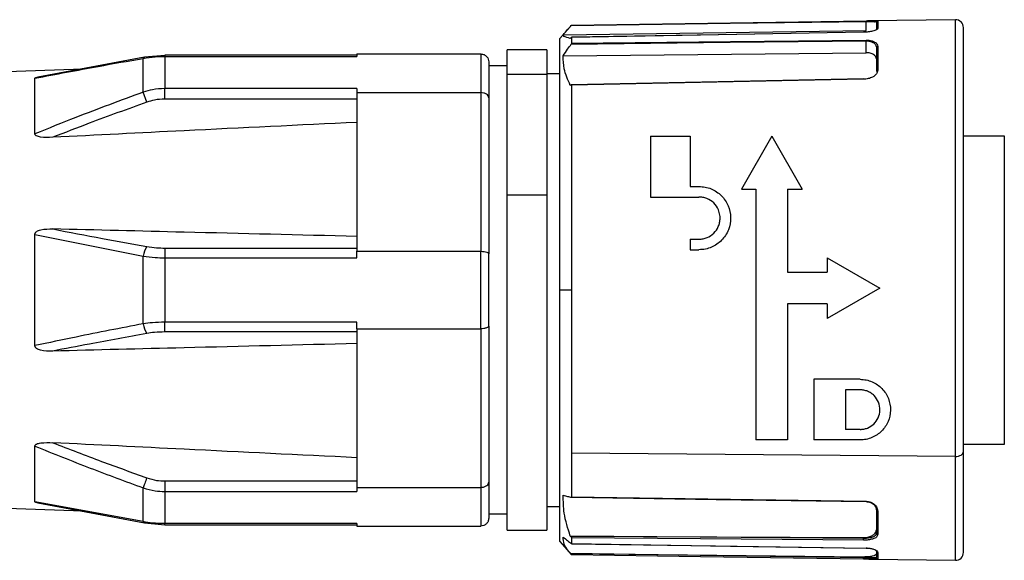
# Model space of a CAD drawing. Header units: millimetres. Extents: x -678 to 2621, y 426 to 914.
# Tile 26 of 26: x 2584 to 2621, y 648 to 668. Entities that reach past the tile are written whole.
import ezdxf

# ---------------------------------------------------------------- set-up
doc = ezdxf.new("R2010")
doc.units = ezdxf.units.MM

# ---------------------------------------------------------------- blocks, each defined once
blk = doc.blocks.new('Drawing View6')
at = {"color": 7, "linetype": 'Continuous', "lineweight": 25}
for p, q in [((44.09, 5.979), (43.7, 5.534)), ((55.306, 5.829), (55.306, 6.18)), ((58.696, 6.243), (55.366, 6.197)), ((55.686, 6.143), (55.7, 6.133)), ((55.7, 6.133), (55.7, 5.871)), ((55.749, 6.183), (55.749, 5.92)), ((58.696, -10.31), (58.696, 6.243)), ((43.825, 5.672), (55.306, 5.829)), ((59, -10.126), (59, 5.943)), ((43.7, -4.003), (43.7, 5.534)), ((44.095, 5.536), (44.098, 5.54)), ((44.144, 5.575), (44.144, 5.35)), ((55.306, 4.992), (55.306, 5.441)), ((28.717, 4.892), (27.948, 4.825)), ((36, 4.893), (28.717, 4.893)), ((28.717, 4.893), (28.717, 4.854)), ((28.717, 4.854), (36, 4.854)), ((28.717, 4.854), (28.717, 3.634)), ((36, 4.947), (36, 4.854)), ((36, 4.947), (40.7, 4.947)), ((40.7, 4.947), (40.7, 3.48)), ((43.2, 5.097), (41.7, 5.097)), ((41.7, 4.171), (41.7, 5.097)), ((43.2, 5.097), (43.2, 4.171)), ((43.825, 4.873), (55.306, 4.992)), ((55.686, 5.222), (55.7, 5.177)), ((55.7, 5.177), (55.7, 4.282)), ((55.749, 5.222), (55.749, 4.323)), ((27.953, 4.826), (23.903, 4.064)), ((27.899, 3.497), (27.899, 4.778)), ((41, 4.647), (41, 3.281)), ((41.7, 4.497), (41, 4.497)), ((18.5, 4.136), (25.606, 4.384)), ((43.2, 4.171), (41.7, 4.171)), ((41.7, -0.403), (41.7, 4.171)), ((43.7, 4.197), (43.2, 4.197)), ((43.2, 4.171), (43.2, -0.403)), ((23.796, 1.916), (23.796, 4.026)), ((44.095, 3.754), (44.098, 3.757)), ((44.144, 3.766), (44.144, -4.003)), ((28.035, 3.117), (27.899, 3.497)), ((36, 3.634), (28.717, 3.634)), ((28.717, 3.236), (28.717, 3.634)), ((36, 3.634), (36, 3.48)), ((36, 3.48), (40.7, 3.48)), ((36, 3.48), (36, -2.535)), ((40.7, 3.48), (40.7, -2.535)), ((36, 3.236), (28.717, 3.236)), ((41, 3.281), (41, -2.636)), ((47.133, 1.823), (47.133, -0.477)), ((47.133, 1.823), (48.633, 1.823)), ((48.633, 1.823), (48.633, -0.077)), ((51.733, 1.823), (50.583, -0.177)), ((51.733, 1.823), (52.883, -0.177)), ((59, 1.847), (60.55, 1.847)), ((60.55, 1.847), (60.55, -9.853)), ((48.633, -0.077), (48.973, -0.077)), ((50.583, -0.177), (51.133, -0.177)), ((51.133, -0.177), (51.133, -9.687)), ((52.333, -0.177), (52.883, -0.177)), ((52.333, -0.177), (52.333, -3.327)), ((41.7, -13.103), (41.7, -0.403)), ((43.2, -0.403), (41.7, -0.403)), ((43.2, -0.403), (43.2, -13.103)), ((47.133, -0.477), (48.973, -0.477)), ((23.796, -1.893), (27.899, -2.721)), ((23.796, -6.112), (23.796, -1.893)), ((48.633, -2.077), (48.633, -2.477)), ((48.633, -2.077), (48.973, -2.077)), ((28.717, -2.413), (28.717, -2.782)), ((28.717, -2.413), (36, -2.413)), ((36, -2.782), (36, -2.535)), ((36, -2.535), (40.7, -2.535)), ((40.7, -5.47), (40.7, -2.535)), ((48.633, -2.477), (48.973, -2.477)), ((27.899, -5.284), (27.899, -2.721)), ((28.717, -2.782), (36, -2.782)), ((28.717, -2.782), (28.717, -5.223)), ((41, -5.369), (41, -2.636)), ((53.833, -2.777), (53.833, -3.327)), ((53.833, -2.777), (55.833, -3.927)), ((52.333, -3.327), (53.833, -3.327)), ((44.144, -4.003), (43.7, -4.003)), ((43.7, -13.539), (43.7, -4.003)), ((44.144, -4.003), (44.144, -10.185)), ((55.833, -3.927), (53.833, -5.077)), ((53.833, -4.527), (52.333, -4.527)), ((52.333, -4.527), (52.333, -9.687)), ((53.833, -4.527), (53.833, -5.077)), ((36, -5.223), (28.717, -5.223)), ((28.717, -5.592), (28.717, -5.223)), ((36, -5.47), (36, -5.223)), ((36, -5.592), (28.717, -5.592)), ((36, -5.47), (40.7, -5.47)), ((36, -5.47), (36, -11.485)), ((40.7, -5.47), (40.7, -11.485)), ((41, -5.369), (41, -11.286)), ((53.333, -7.387), (53.333, -9.687)), ((55.083, -7.387), (53.333, -7.387)), ((54.533, -7.787), (54.533, -9.287)), ((55.083, -7.787), (54.533, -7.787)), ((55.083, -9.287), (54.533, -9.287)), ((52.333, -9.687), (51.133, -9.687)), ((55.083, -9.687), (53.333, -9.687)), ((23.796, -12.031), (23.796, -9.921)), ((60.55, -9.853), (59, -9.853)), ((58.696, -10.31), (44.144, -10.185)), ((44.144, -10.185), (44.144, -11.848)), ((58.696, -14.248), (58.696, -10.31)), ((59, -13.948), (59, -10.126)), ((27.899, -12.783), (27.899, -11.502)), ((28.717, -11.241), (36, -11.241)), ((28.717, -11.241), (28.717, -11.639)), ((36, -11.485), (40.7, -11.485)), ((36, -11.485), (36, -11.639)), ((40.7, -11.485), (40.7, -12.953)), ((41, -11.286), (41, -12.653)), ((28.717, -11.639), (36, -11.639)), ((28.717, -11.639), (28.717, -12.859)), ((25.606, -12.39), (18.5, -12.141)), ((27.899, -12.783), (23.796, -12.031)), ((23.904, -12.069), (27.953, -12.831)), ((43.2, -12.203), (43.7, -12.203)), ((25.606, -12.39), (27.953, -12.831)), ((41.7, -12.503), (41, -12.503)), ((55.7, -12.353), (55.7, -13.23)), ((55.749, -12.394), (55.749, -13.276)), ((27.948, -12.83), (28.717, -12.898)), ((36, -12.859), (28.717, -12.859)), ((28.717, -12.898), (28.717, -12.859)), ((28.717, -12.898), (36, -12.898)), ((36, -12.859), (36, -12.953)), ((36, -12.953), (40.7, -12.953)), ((41.7, -13.103), (43.2, -13.103)), ((44.095, -13.329), (44.098, -13.333)), ((44.095, -13.329), (55.207, -13.385)), ((44.144, -13.398), (44.144, -13.616)), ((55.207, -13.42), (55.207, -13.385)), ((55.7, -13.23), (55.682, -13.27)), ((55.749, -13.276), (55.726, -13.319)), ((43.7, -13.539), (44.145, -14.046)), ((55.306, -13.787), (55.306, -13.786)), ((44.095, -13.988), (44.098, -13.992)), ((44.095, -13.988), (55.207, -14.111)), ((55.207, -14.149), (55.207, -14.111)), ((55.7, -14.145), (55.682, -14.148)), ((55.7, -13.902), (55.7, -14.145)), ((55.749, -13.951), (55.749, -14.195)), ((55.408, -14.202), (58.696, -14.248))]:
    blk.add_line(p, q, dxfattribs=at)
at = {"color": 7, "linetype": 'Continuous', "lineweight": 25, "flags": 128}
for points in [[(44.129, 6.024), (50.158, 6.108), (55.306, 6.18)], [(44.144, 6.04), (50.165, 6.124), (55.306, 6.196)], [(55.207, 5.769), (49.706, 5.673), (44.143, 5.576)], [(55.207, 5.769), (49.036, 5.661), (44.144, 5.575)], [(44.129, 5.321), (50.158, 5.386), (55.306, 5.441)], [(44.144, 5.35), (50.165, 5.414), (55.306, 5.47)], [(55.207, 3.996), (49.706, 3.887), (44.132, 3.777)], [(55.207, 3.985), (49.036, 3.863), (44.144, 3.766)], [(58.696, -10.31), (58.755, -10.307), (58.812, -10.297), (58.864, -10.28), (58.911, -10.257), (58.949, -10.229), (58.977, -10.197), (58.994, -10.162), (59, -10.126)], [(28.035, -11.122), (28.015, -11.177), (27.996, -11.231), (27.977, -11.284), (27.959, -11.335), (27.942, -11.383), (27.926, -11.427), (27.912, -11.467), (27.899, -11.502)], [(44.137, -11.858), (49.629, -11.939), (55.306, -12.022)], [(44.144, -11.848), (50.165, -11.936), (55.306, -12.012)], [(55.306, -12.012), (55.306, -12.015), (55.306, -12.018), (55.306, -12.02), (55.306, -12.021), (55.306, -12.022), (55.306, -12.023), (55.306, -12.023), (55.306, -12.022)], [(55.207, -13.42), (49.013, -13.372), (44.098, -13.333)], [(55.207, -13.486), (49.036, -13.437), (44.144, -13.398)], [(44.142, -13.618), (49.596, -13.7), (55.306, -13.787)], [(44.144, -13.616), (50.165, -13.707), (55.306, -13.785)], [(55.306, -13.785), (55.306, -13.786), (55.306, -13.787), (55.306, -13.787), (55.306, -13.787)], [(55.207, -14.149), (49.013, -14.062), (44.098, -13.992)], [(55.207, -14.199), (49.036, -14.113), (44.144, -14.043)]]:
    blk.add_lwpolyline(points, dxfattribs=at)
at = {"color": 7, "linetype": 'Continuous', "lineweight": 25}
for centre, radius, start, end in [((55.699, 6.188), 0.394, 178.8619, 181.1367), ((55.75, 6.133), 0.05, 90.7455, 179.9474), ((58.7, 5.943), 0.3, 0, 90.8), ((56.819, 5.455), 1.514, 179.4691, 180.5302), ((55.748, 5.174), 0.0477, 88.0018, 177.0176), ((27.964, 4.759), 0.0677, 99.3836, 163.4462), ((28.922, -2.891), 1.037, 148.7705, 170.5859), ((28.922, -5.114), 1.037, 189.4141, 211.2295), ((55.746, -12.348), 0.0461, 186.0162, 274.3339), ((27.964, -12.764), 0.0677, 196.5535, 260.6167), ((55.749, -13.902), 0.0494, 180.7236, 269.9322), ((58.7, -13.948), 0.3, 269.2, 0)]:
    blk.add_arc(centre, radius, start, end, dxfattribs=at)
for points, knots in [([(43.825, 5.672), (43.881, 5.737), (43.981, 5.855), (44.084, 5.972), (44.129, 6.024)], [0, 0, 0, 0, 0.55354, 1, 1, 1, 1]), ([(44.144, 6.04), (44.143, 6.04), (44.143, 6.039), (44.14, 6.036), (44.136, 6.031), (44.132, 6.026), (44.129, 6.024)], [0, 0, 0, 0, 0.238935, 0.474454, 0.723349, 1, 1, 1, 1]), ([(55.306, 6.196), (55.345, 6.196), (55.428, 6.198), (55.544, 6.199), (55.651, 6.199), (55.733, 6.195), (55.744, 6.187), (55.749, 6.183)], [0, 0, 0, 0, 0.138469, 0.292291, 0.469816, 0.713248, 1, 1, 1, 1]), ([(55.306, 6.18), (55.329, 6.18), (55.378, 6.181), (55.449, 6.18), (55.515, 6.178), (55.601, 6.173), (55.638, 6.165), (55.664, 6.16)], [0, 0, 0, 0, 0.135597, 0.277903, 0.43114, 0.598708, 1, 1, 1, 1]), ([(55.695, 6.144), (55.695, 6.147), (55.697, 6.154), (55.701, 6.163), (55.706, 6.171), (55.711, 6.176), (55.713, 6.178)], [0, 0, 0, 0, 0.2647883, 0.5226427, 0.7688597, 1, 1, 1, 1]), ([(44.095, 5.536), (44.001, 5.561), (43.835, 5.605), (43.828, 5.652), (43.825, 5.672)], [0, 0, 0, 0, 0.564908, 1, 1, 1, 1]), ([(55.749, 5.92), (55.739, 5.9), (55.719, 5.861), (55.574, 5.81), (55.395, 5.777), (55.269, 5.772), (55.207, 5.769)], [0, 0, 0, 0, 0.2803167, 0.5606189, 0.781043, 1, 1, 1, 1]), ([(55.207, 5.769), (55.207, 5.769), (55.207, 5.771), (55.207, 5.771), (55.207, 5.769), (55.207, 5.769)], [0, 0, 0, 0, 0.389005, 0.767087, 1, 1, 1, 1]), ([(43.825, 4.873), (43.881, 4.956), (43.981, 5.106), (44.084, 5.255), (44.129, 5.321)], [0, 0, 0, 0, 0.55354, 1, 1, 1, 1]), ([(44.098, 5.54), (44.104, 5.547), (44.115, 5.559), (44.128, 5.57), (44.136, 5.575), (44.14, 5.577), (44.143, 5.577), (44.143, 5.576), (44.144, 5.575)], [0, 0, 0, 0, 0.2846346, 0.5475162, 0.6723146, 0.7850457, 0.891881, 1, 1, 1, 1]), ([(44.144, 5.35), (44.143, 5.348), (44.143, 5.345), (44.14, 5.338), (44.136, 5.33), (44.132, 5.324), (44.129, 5.321)], [0, 0, 0, 0, 0.238935, 0.474454, 0.7233487, 1, 1, 1, 1]), ([(55.306, 5.47), (55.345, 5.468), (55.428, 5.466), (55.527, 5.445), (55.57, 5.424), (55.587, 5.417)], [0, 0, 0, 0, 0.357779, 0.755258, 1, 1, 1, 1]), ([(55.306, 5.441), (55.329, 5.441), (55.378, 5.44), (55.449, 5.428), (55.515, 5.408), (55.6, 5.368), (55.671, 5.306), (55.681, 5.247), (55.686, 5.222)], [0, 0, 0, 0, 0.1040821, 0.213313, 0.3309348, 0.4595565, 0.7675859, 1, 1, 1, 1]), ([(55.587, 5.417), (55.603, 5.41), (55.667, 5.385), (55.731, 5.319), (55.743, 5.256), (55.749, 5.222)], [0, 0, 0, 0, 0.135095, 0.532214, 1, 1, 1, 1]), ([(27.899, 4.778), (28.047, 4.802), (28.315, 4.846), (28.593, 4.851), (28.717, 4.854)], [0, 0, 0, 0, 0.555274, 1, 1, 1, 1]), ([(40.7, 4.947), (40.744, 4.942), (40.833, 4.93), (40.932, 4.849), (40.99, 4.75), (40.997, 4.682), (41, 4.647)], [0, 0, 0, 0, 0.2798501, 0.5594639, 0.7798846, 1, 1, 1, 1]), ([(44.095, 3.754), (44.001, 3.962), (43.835, 4.331), (43.828, 4.709), (43.825, 4.873)], [0, 0, 0, 0, 0.564908, 1, 1, 1, 1]), ([(55.7, 4.756), (55.696, 4.785), (55.688, 4.841), (55.619, 4.906), (55.543, 4.949), (55.472, 4.974), (55.391, 4.99), (55.334, 4.991), (55.306, 4.992)], [0, 0, 0, 0, 0.2704812, 0.5220366, 0.6576546, 0.7773264, 0.8884162, 1, 1, 1, 1]), ([(23.796, 4.026), (24.594, 4.177), (25.955, 4.436), (27.331, 4.678), (27.899, 4.778)], [0, 0, 0, 0, 0.586867, 1, 1, 1, 1]), ([(55.749, 4.323), (55.739, 4.276), (55.719, 4.182), (55.574, 4.07), (55.395, 4.001), (55.269, 3.99), (55.207, 3.985)], [0, 0, 0, 0, 0.280278, 0.560602, 0.781037, 1, 1, 1, 1]), ([(23.796, 4.026), (23.797, 4.028), (23.798, 4.034), (23.811, 4.043), (23.833, 4.05), (23.862, 4.058), (23.889, 4.061), (23.904, 4.063)], [0, 0, 0, 0, 0.179367, 0.356626, 0.544026, 0.752029, 1, 1, 1, 1]), ([(44.098, 3.757), (44.104, 3.762), (44.115, 3.772), (44.128, 3.777), (44.136, 3.777), (44.14, 3.776), (44.143, 3.772), (44.143, 3.768), (44.144, 3.766)], [0, 0, 0, 0, 0.2846346, 0.5475162, 0.6723146, 0.7850457, 0.891881, 1, 1, 1, 1]), ([(55.207, 3.985), (55.207, 3.987), (55.207, 3.991), (55.207, 3.995), (55.207, 3.995), (55.207, 3.995)], [0, 0, 0, 0, 0.2885331, 0.5689638, 1, 1, 1, 1]), ([(27.899, 3.497), (27.044, 3.181), (25.669, 2.673), (24.31, 2.124), (23.796, 1.916)], [0, 0, 0, 0, 0.621565, 1, 1, 1, 1]), ([(28.717, 3.634), (28.56, 3.626), (28.281, 3.613), (28.015, 3.532), (27.899, 3.497)], [0, 0, 0, 0, 0.564116, 1, 1, 1, 1]), ([(41, 3.281), (40.999, 3.295), (40.996, 3.323), (40.971, 3.371), (40.928, 3.414), (40.87, 3.446), (40.799, 3.472), (40.739, 3.477), (40.7, 3.48)], [0, 0, 0, 0, 0.140318, 0.269223, 0.492015, 0.624523, 0.753467, 1, 1, 1, 1]), ([(28.035, 3.117), (27.306, 2.853), (26.112, 2.421), (24.928, 1.963), (24.468, 1.785)], [0, 0, 0, 0, 0.6110237, 1, 1, 1, 1]), ([(28.717, 3.236), (28.586, 3.229), (28.353, 3.218), (28.132, 3.147), (28.035, 3.117)], [0, 0, 0, 0, 0.56346, 1, 1, 1, 1]), ([(36, 2.352), (33.816, 2.247), (29.972, 2.061), (26.128, 1.868), (24.468, 1.785)], [0, 0, 0, 0, 0.568192, 1, 1, 1, 1]), ([(24.468, 1.785), (24.314, 1.78), (24.106, 1.772), (23.891, 1.818), (23.832, 1.853), (23.811, 1.872), (23.798, 1.893), (23.797, 1.908), (23.796, 1.916)], [0, 0, 0, 0, 0.606982, 0.821792, 0.870893, 0.915276, 0.95737, 1, 1, 1, 1]), ([(48.973, -0.077), (49.051, -0.082), (49.209, -0.091), (49.511, -0.186), (49.843, -0.407), (50.106, -0.798), (50.203, -1.261), (50.117, -1.733), (49.855, -2.136), (49.522, -2.363), (49.219, -2.462), (49.055, -2.472), (48.973, -2.477)], [0, 0, 0, 0, 0.060975, 0.124271, 0.248135, 0.374114, 0.5007, 0.626798, 0.751586, 0.872248, 0.935275, 1, 1, 1, 1]), ([(48.973, -2.077), (49.025, -2.074), (49.13, -2.068), (49.33, -2.005), (49.549, -1.861), (49.697, -1.644), (49.761, -1.443), (49.777, -1.294), (49.765, -1.132), (49.708, -0.926), (49.549, -0.692), (49.325, -0.546), (49.126, -0.486), (49.023, -0.48), (48.973, -0.477)], [0, 0, 0, 0, 0.061699, 0.123056, 0.244514, 0.36355, 0.4286, 0.497241, 0.543742, 0.627458, 0.755593, 0.879691, 0.940781, 1, 1, 1, 1]), ([(23.796, -1.893), (23.797, -1.882), (23.798, -1.861), (23.811, -1.831), (23.833, -1.804), (23.894, -1.754), (24.109, -1.685), (24.316, -1.687), (24.468, -1.688)], [0, 0, 0, 0, 0.0433033, 0.0860964, 0.1313364, 0.1815494, 0.3991581, 1, 1, 1, 1]), ([(24.468, -1.688), (25.096, -1.809), (26.28, -2.037), (27.474, -2.252), (28.035, -2.353)], [0, 0, 0, 0, 0.53027, 1, 1, 1, 1]), ([(36, -1.971), (33.816, -1.918), (29.972, -1.825), (26.128, -1.729), (24.468, -1.688)], [0, 0, 0, 0, 0.568192, 1, 1, 1, 1]), ([(28.035, -2.353), (28.159, -2.372), (28.381, -2.406), (28.614, -2.411), (28.717, -2.413)], [0, 0, 0, 0, 0.555879, 1, 1, 1, 1]), ([(40.7, -2.535), (40.744, -2.537), (40.833, -2.541), (40.932, -2.568), (40.99, -2.601), (40.997, -2.624), (41, -2.636)], [0, 0, 0, 0, 0.27985, 0.559464, 0.779885, 1, 1, 1, 1]), ([(27.899, -2.721), (28.047, -2.741), (28.315, -2.776), (28.593, -2.78), (28.717, -2.782)], [0, 0, 0, 0, 0.555274, 1, 1, 1, 1]), ([(28.717, -5.223), (28.56, -5.226), (28.281, -5.232), (28.015, -5.268), (27.899, -5.284)], [0, 0, 0, 0, 0.564116, 1, 1, 1, 1]), ([(27.899, -5.284), (27.05, -5.448), (25.675, -5.713), (24.316, -6.002), (23.796, -6.112)], [0, 0, 0, 0, 0.617629, 1, 1, 1, 1]), ([(28.717, -5.592), (28.586, -5.595), (28.353, -5.601), (28.132, -5.636), (28.035, -5.652)], [0, 0, 0, 0, 0.56346, 1, 1, 1, 1]), ([(41, -5.369), (40.999, -5.377), (40.996, -5.391), (40.971, -5.415), (40.928, -5.437), (40.87, -5.453), (40.799, -5.467), (40.739, -5.469), (40.7, -5.47)], [0, 0, 0, 0, 0.140085, 0.268911, 0.492009, 0.62452, 0.753467, 1, 1, 1, 1]), ([(28.035, -5.652), (27.309, -5.783), (26.115, -5.999), (24.931, -6.228), (24.468, -6.318)], [0, 0, 0, 0, 0.608616, 1, 1, 1, 1]), ([(24.468, -6.318), (24.313, -6.319), (24.105, -6.32), (23.89, -6.249), (23.831, -6.2), (23.811, -6.173), (23.798, -6.143), (23.797, -6.123), (23.796, -6.112)], [0, 0, 0, 0, 0.61061, 0.822414, 0.871279, 0.915489, 0.957462, 1, 1, 1, 1]), ([(36, -6.034), (33.816, -6.087), (29.972, -6.18), (26.128, -6.276), (24.468, -6.318)], [0, 0, 0, 0, 0.568192, 1, 1, 1, 1]), ([(55.083, -7.387), (55.16, -7.392), (55.315, -7.401), (55.537, -7.473), (55.741, -7.585), (55.976, -7.785), (56.184, -8.115), (56.261, -8.562), (56.167, -8.997), (55.922, -9.364), (55.607, -9.579), (55.314, -9.674), (55.159, -9.683), (55.083, -9.687)], [0, 0, 0, 0, 0.060783, 0.121693, 0.183025, 0.24507, 0.369378, 0.498029, 0.628174, 0.755332, 0.877561, 0.940174, 1, 1, 1, 1]), ([(55.083, -9.287), (55.13, -9.285), (55.225, -9.279), (55.41, -9.223), (55.618, -9.089), (55.786, -8.848), (55.853, -8.555), (55.799, -8.253), (55.656, -8.035), (55.5, -7.908), (55.369, -7.839), (55.228, -7.795), (55.131, -7.79), (55.083, -7.787)], [0, 0, 0, 0, 0.056763, 0.115653, 0.235247, 0.363003, 0.498088, 0.633648, 0.761243, 0.822647, 0.882698, 0.941707, 1, 1, 1, 1]), ([(23.796, -9.921), (23.797, -9.913), (23.798, -9.898), (23.811, -9.876), (23.833, -9.857), (23.894, -9.822), (24.109, -9.777), (24.316, -9.785), (24.468, -9.79)], [0, 0, 0, 0, 0.043304, 0.086098, 0.131338, 0.181551, 0.399159, 1, 1, 1, 1]), ([(23.796, -9.921), (24.494, -10.201), (25.854, -10.748), (27.229, -11.255), (27.899, -11.502)], [0, 0, 0, 0, 0.512986, 1, 1, 1, 1]), ([(36, -10.358), (33.816, -10.252), (29.972, -10.066), (26.128, -9.874), (24.468, -9.79)], [0, 0, 0, 0, 0.568192, 1, 1, 1, 1]), ([(24.468, -9.79), (25.086, -10.029), (26.27, -10.485), (27.464, -10.916), (28.035, -11.122)], [0, 0, 0, 0, 0.521817, 1, 1, 1, 1]), ([(28.035, -11.122), (28.159, -11.16), (28.381, -11.228), (28.614, -11.237), (28.717, -11.241)], [0, 0, 0, 0, 0.555879, 1, 1, 1, 1]), ([(27.899, -11.502), (28.047, -11.546), (28.315, -11.624), (28.593, -11.634), (28.717, -11.639)], [0, 0, 0, 0, 0.555274, 1, 1, 1, 1]), ([(40.7, -11.485), (40.744, -11.481), (40.833, -11.473), (40.932, -11.419), (40.99, -11.354), (40.997, -11.308), (41, -11.286)], [0, 0, 0, 0, 0.27985, 0.559464, 0.779885, 1, 1, 1, 1]), ([(43.825, -11.784), (43.881, -11.797), (43.981, -11.822), (44.084, -11.847), (44.129, -11.858)], [0, 0, 0, 0, 0.55354, 1, 1, 1, 1]), ([(44.095, -13.329), (44.001, -13.039), (43.835, -12.528), (43.828, -12.009), (43.825, -11.784)], [0, 0, 0, 0, 0.564908, 1, 1, 1, 1]), ([(44.144, -11.848), (44.143, -11.85), (44.143, -11.854), (44.14, -11.858), (44.136, -11.859), (44.132, -11.858), (44.129, -11.858)], [0, 0, 0, 0, 0.238935, 0.474454, 0.723349, 1, 1, 1, 1]), ([(23.904, -12.068), (23.888, -12.066), (23.861, -12.063), (23.832, -12.055), (23.811, -12.048), (23.798, -12.039), (23.797, -12.034), (23.796, -12.031)], [0, 0, 0, 0, 0.262675, 0.465801, 0.649422, 0.823595, 1, 1, 1, 1]), ([(55.306, -12.012), (55.337, -12.014), (55.403, -12.019), (55.499, -12.049), (55.586, -12.096), (55.676, -12.175), (55.738, -12.279), (55.746, -12.359), (55.749, -12.394)], [0, 0, 0, 0, 0.111247, 0.231891, 0.367286, 0.512616, 0.782169, 1, 1, 1, 1]), ([(55.306, -12.022), (55.334, -12.024), (55.393, -12.028), (55.478, -12.055), (55.555, -12.095), (55.635, -12.164), (55.69, -12.254), (55.697, -12.322), (55.7, -12.353)], [0, 0, 0, 0, 0.109271, 0.224762, 0.355228, 0.50395, 0.777227, 1, 1, 1, 1]), ([(41, -12.653), (40.999, -12.674), (40.996, -12.716), (40.971, -12.789), (40.928, -12.854), (40.87, -12.902), (40.799, -12.942), (40.739, -12.948), (40.7, -12.953)], [0, 0, 0, 0, 0.1407798, 0.2698393, 0.4920227, 0.6245245, 0.7534656, 1, 1, 1, 1]), ([(28.717, -12.859), (28.56, -12.855), (28.281, -12.848), (28.015, -12.803), (27.899, -12.783)], [0, 0, 0, 0, 0.564116, 1, 1, 1, 1]), ([(43.825, -13.366), (43.881, -13.411), (43.981, -13.493), (44.084, -13.575), (44.129, -13.611)], [0, 0, 0, 0, 0.55354, 1, 1, 1, 1]), ([(44.095, -13.988), (44.001, -13.871), (43.835, -13.664), (43.828, -13.456), (43.825, -13.366)], [0, 0, 0, 0, 0.564908, 1, 1, 1, 1]), ([(44.098, -13.333), (44.104, -13.339), (44.115, -13.351), (44.128, -13.368), (44.136, -13.38), (44.14, -13.388), (44.143, -13.394), (44.143, -13.397), (44.144, -13.398)], [0, 0, 0, 0, 0.2846346, 0.5475162, 0.6723146, 0.7850457, 0.891881, 1, 1, 1, 1]), ([(55.207, -13.385), (55.242, -13.383), (55.313, -13.381), (55.437, -13.357), (55.566, -13.305), (55.652, -13.229), (55.694, -13.157), (55.698, -13.116), (55.7, -13.095)], [0, 0, 0, 0, 0.134703, 0.268988, 0.49819, 0.728721, 0.86271, 1, 1, 1, 1]), ([(55.682, -13.27), (55.678, -13.282), (55.67, -13.308), (55.621, -13.341), (55.57, -13.366), (55.512, -13.384), (55.446, -13.401), (55.342, -13.417), (55.256, -13.419), (55.207, -13.42)], [0, 0, 0, 0, 0.131088, 0.277065, 0.428002, 0.499523, 0.618788, 0.785672, 1, 1, 1, 1]), ([(55.726, -13.319), (55.719, -13.336), (55.7, -13.387), (55.572, -13.442), (55.395, -13.48), (55.27, -13.484), (55.207, -13.486)], [0, 0, 0, 0, 0.1745401, 0.4960483, 0.7488683, 1, 1, 1, 1]), ([(55.207, -13.486), (55.207, -13.484), (55.207, -13.481), (55.207, -13.473), (55.207, -13.459), (55.207, -13.444), (55.207, -13.43), (55.207, -13.424), (55.207, -13.42)], [0, 0, 0, 0, 0.132833, 0.261936, 0.499182, 0.737533, 0.866999, 1, 1, 1, 1]), ([(44.144, -13.616), (44.143, -13.617), (44.143, -13.618), (44.14, -13.618), (44.136, -13.616), (44.132, -13.613), (44.129, -13.611)], [0, 0, 0, 0, 0.238935, 0.474454, 0.723349, 1, 1, 1, 1]), ([(55.306, -13.78), (55.329, -13.781), (55.378, -13.782), (55.449, -13.79), (55.515, -13.802), (55.6, -13.824), (55.671, -13.854), (55.682, -13.876), (55.686, -13.885)], [0, 0, 0, 0, 0.103743, 0.212618, 0.329857, 0.45806, 0.765081, 1, 1, 1, 1]), ([(55.306, -13.785), (55.345, -13.786), (55.428, -13.79), (55.544, -13.813), (55.651, -13.848), (55.733, -13.898), (55.744, -13.932), (55.749, -13.951)], [0, 0, 0, 0, 0.138469, 0.292291, 0.469816, 0.713248, 1, 1, 1, 1]), ([(44.098, -13.992), (44.104, -13.999), (44.115, -14.012), (44.128, -14.026), (44.136, -14.035), (44.14, -14.04), (44.143, -14.043), (44.143, -14.043), (44.144, -14.043)], [0, 0, 0, 0, 0.284635, 0.547516, 0.672315, 0.785046, 0.891881, 1, 1, 1, 1]), ([(55.207, -14.111), (55.242, -14.11), (55.313, -14.11), (55.437, -14.101), (55.566, -14.082), (55.652, -14.052), (55.694, -14.024), (55.698, -14.007), (55.7, -13.999)], [0, 0, 0, 0, 0.134703, 0.268988, 0.49819, 0.728721, 0.86271, 1, 1, 1, 1]), ([(55.682, -14.148), (55.678, -14.15), (55.67, -14.152), (55.621, -14.154), (55.57, -14.154), (55.512, -14.154), (55.446, -14.153), (55.342, -14.151), (55.256, -14.15), (55.207, -14.149)], [0, 0, 0, 0, 0.13212, 0.27792, 0.428679, 0.500104, 0.619224, 0.785915, 1, 1, 1, 1]), ([(55.207, -14.199), (55.207, -14.199), (55.207, -14.199), (55.207, -14.195), (55.207, -14.186), (55.207, -14.172), (55.207, -14.16), (55.207, -14.153), (55.207, -14.149)], [0, 0, 0, 0, 0.132833, 0.261936, 0.499182, 0.737533, 0.866999, 1, 1, 1, 1]), ([(55.645, -14.203), (55.617, -14.204), (55.554, -14.205), (55.393, -14.202), (55.269, -14.2), (55.207, -14.199)], [0, 0, 0, 0, 0.288373, 0.645375, 1, 1, 1, 1]), ([(55.749, -14.195), (55.744, -14.198), (55.736, -14.203), (55.664, -14.203), (55.645, -14.203)], [0, 0, 0, 0, 0.73269, 1, 1, 1, 1])]:
    blk.add_open_spline(points, degree=3, knots=knots, dxfattribs=at)
for points in [[(55.749, 5.92), (55.743, 5.919), (55.73, 5.917), (55.714, 5.906), (55.702, 5.89), (55.701, 5.877), (55.7, 5.871)], [(55.749, 4.323), (55.743, 4.322), (55.73, 4.321), (55.714, 4.311), (55.702, 4.298), (55.701, 4.287), (55.7, 4.282)], [(55.749, -13.276), (55.743, -13.275), (55.73, -13.273), (55.714, -13.263), (55.702, -13.248), (55.701, -13.236), (55.7, -13.23)], [(55.749, -14.195), (55.743, -14.194), (55.73, -14.192), (55.714, -14.18), (55.702, -14.164), (55.701, -14.151), (55.7, -14.145)]]:
    blk.add_open_spline(points, degree=3, dxfattribs=at)

msp = doc.modelspace()

# ---------------------------------------------------------------- block references
at = {"color": 7, "linetype": 'Continuous', "lineweight": 25}
msp.add_blockref('Drawing View6', (2560.73, 662.249), dxfattribs=at)

doc.saveas('drawing.dxf')
